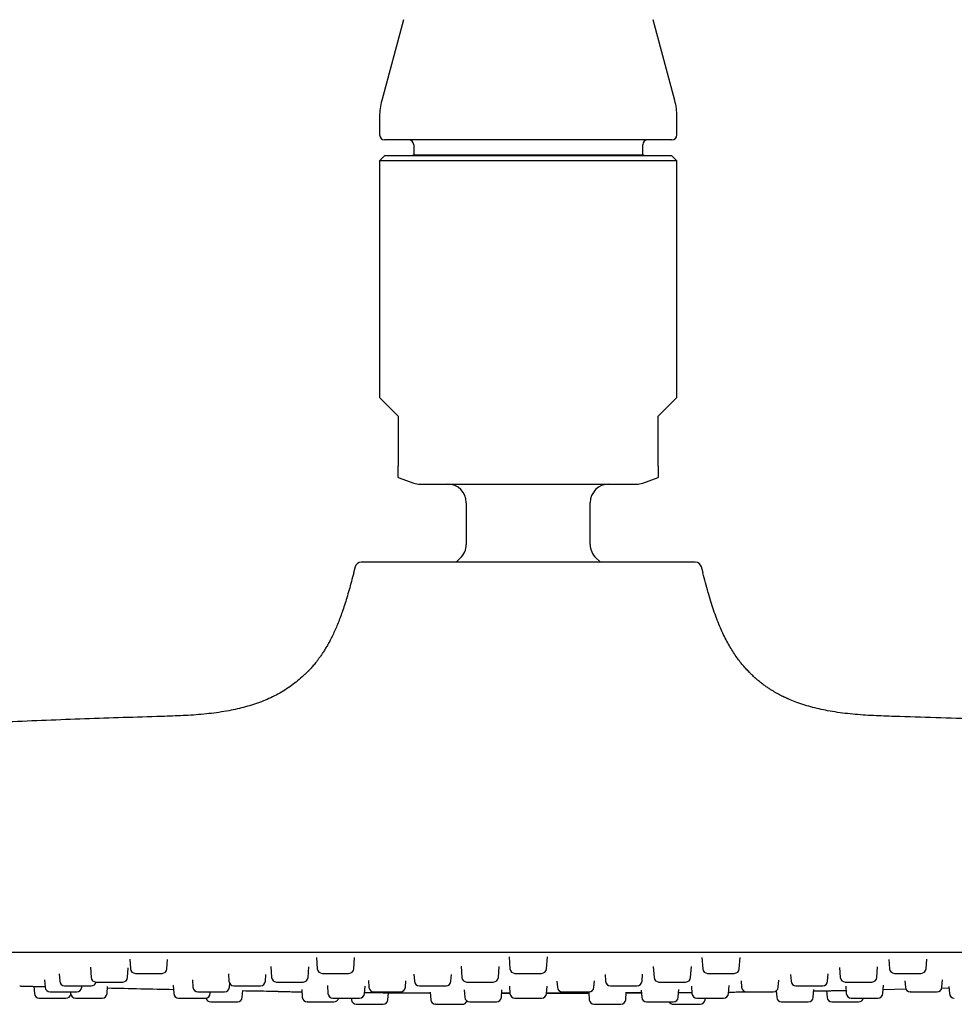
# Model space of a CAD drawing. Header units: millimetres. Extents: x 8 to 1577, y 12 to 2534.
# Tile 57 of 114: x 86 to 162, y 2397 to 2477. Entities that reach past the tile are written whole.
import ezdxf

# ---------------------------------------------------------------- set-up
doc = ezdxf.new("R2010")
doc.units = ezdxf.units.MM

msp = doc.modelspace()

# ---------------------------------------------------------------- linework, layer by layer
at = {"color": 7, "linetype": 'Continuous', "lineweight": 30}
for p, q in [((117.107, 2476.702), (115.357, 2470.17)), ((139.017, 2470.17), (137.266, 2476.702)), ((115.187, 2468.876), (115.187, 2467.398)), ((139.187, 2467.398), (139.187, 2468.876)), ((138.787, 2466.998), (115.587, 2466.998)), ((117.937, 2466.598), (117.937, 2465.798)), ((136.437, 2465.798), (136.437, 2466.598)), ((115.587, 2465.698), (115.187, 2465.298)), ((138.787, 2465.698), (115.587, 2465.698)), ((117.937, 2465.798), (117.837, 2465.698)), ((117.937, 2465.798), (127.187, 2465.798)), ((127.187, 2465.798), (136.437, 2465.798)), ((136.537, 2465.698), (136.437, 2465.798)), ((139.187, 2465.298), (138.787, 2465.698)), ((115.187, 2465.298), (115.187, 2446.198)), ((127.187, 2465.298), (115.187, 2465.298)), ((139.187, 2465.298), (127.187, 2465.298)), ((139.187, 2446.198), (139.187, 2465.298)), ((115.187, 2446.198), (116.687, 2444.698)), ((137.687, 2444.698), (139.187, 2446.198)), ((116.687, 2444.698), (116.687, 2440.64)), ((137.687, 2440.64), (137.687, 2444.698)), ((116.687, 2439.744), (117.938, 2439.289)), ((118.451, 2439.198), (135.922, 2439.198)), ((136.435, 2439.289), (137.687, 2439.744)), ((122.187, 2437.698), (122.187, 2434.331)), ((132.187, 2434.331), (132.187, 2437.698)), ((113.201, 2432.512), (113.074, 2432.032)), ((113.074, 2432.034), (113.095, 2432.034)), ((141.3, 2432.032), (141.173, 2432.512)), ((141.278, 2432.034), (141.3, 2432.034)), ((125.644, 2401.03), (125.711, 2400.07)), ((128.663, 2400.07), (128.73, 2401.029)), ((95.012, 2400.838), (95.066, 2400.07)), ((98.018, 2400.07), (98.07, 2400.817)), ((106.399, 2400.252), (106.461, 2399.37)), ((109.413, 2399.37), (109.472, 2400.223)), ((110.089, 2400.976), (110.152, 2400.07)), ((113.104, 2400.07), (113.167, 2400.965)), ((121.758, 2400.268), (121.821, 2399.37)), ((124.773, 2399.37), (124.835, 2400.26)), ((137.279, 2400.244), (137.341, 2399.37)), ((140.293, 2399.37), (140.355, 2400.263)), ((141.207, 2400.965), (141.27, 2400.07)), ((144.222, 2400.07), (144.285, 2400.976)), ((155.336, 2399.37), (155.395, 2400.22)), ((156.304, 2400.813), (156.356, 2400.07)), ((159.308, 2400.07), (159.361, 2400.834)), ((89.314, 2399.646), (89.355, 2399.07)), ((91.831, 2400.19), (91.889, 2399.37)), ((94.841, 2399.37), (94.895, 2400.147)), ((102.975, 2399.655), (103.016, 2399.07)), ((105.968, 2399.07), (106.006, 2399.61)), ((117.957, 2399.634), (117.997, 2399.07)), ((120.949, 2399.07), (120.987, 2399.613)), ((126.11, 2399.698), (128.264, 2399.698)), ((133.388, 2399.609), (133.425, 2399.07)), ((136.377, 2399.07), (136.416, 2399.63)), ((148.368, 2399.606), (148.406, 2399.07)), ((151.358, 2399.07), (151.398, 2399.65)), ((152.327, 2400.183), (152.384, 2399.37)), ((87.27, 2398.655), (87.311, 2398.07)), ((88.137, 2399.169), (88.179, 2398.57)), ((91.131, 2398.57), (91.14, 2398.698)), ((93.186, 2398.07), (93.226, 2398.637)), ((98.511, 2398.743), (98.558, 2398.07)), ((100.07, 2399.161), (100.111, 2398.57)), ((103.063, 2398.57), (103.084, 2398.874)), ((110.971, 2398.718), (111.016, 2398.07)), ((113.968, 2398.07), (114.01, 2398.676)), ((114.279, 2399.121), (114.318, 2398.57)), ((117.27, 2398.57), (117.306, 2399.088)), ((125.669, 2398.666), (125.711, 2398.07)), ((128.663, 2398.07), (128.705, 2398.665)), ((129.501, 2399.08), (129.537, 2398.57)), ((132.489, 2398.57), (132.526, 2399.094)), ((140.364, 2398.67), (140.406, 2398.07)), ((143.358, 2398.07), (143.403, 2398.712)), ((144.38, 2399.095), (144.416, 2398.57)), ((147.368, 2398.57), (147.408, 2399.141)), ((152.822, 2398.674), (152.864, 2398.07)), ((155.816, 2398.07), (155.862, 2398.737)), ((157.597, 2399.096), (157.634, 2398.57)), ((160.586, 2398.57), (160.627, 2399.163)), ((161.149, 2398.631), (161.188, 2398.07)), ((90.225, 2398.198), (90.234, 2398.07)), ((101.51, 2398.07), (101.519, 2398.198)), ((104.1, 2397.77), (104.138, 2398.321)), ((108.903, 2398.393), (108.946, 2397.77)), ((115.863, 2397.57), (115.902, 2398.134)), ((119.273, 2398.111), (117.034, 2398.124)), ((119.269, 2398.172), (119.311, 2397.57)), ((122.026, 2398.368), (122.068, 2397.77)), ((125.02, 2397.77), (125.061, 2398.356)), ((125.709, 2398.09), (125.042, 2398.092)), ((125.043, 2398.102), (125.709, 2398.101)), ((132.07, 2398.157), (132.111, 2397.57)), ((135.063, 2397.57), (135.105, 2398.172)), ((136.321, 2398.118), (135.101, 2398.112)), ((136.305, 2398.352), (136.346, 2397.77)), ((139.298, 2397.77), (139.34, 2398.382)), ((144.824, 2398.201), (144.992, 2398.203)), ((147.211, 2398.28), (147.247, 2397.77)), ((150.199, 2397.77), (150.242, 2398.388)), ((151.274, 2398.299), (151.311, 2397.77)), ((157.682, 2398.414), (155.837, 2398.375)), ((161.158, 2398.493), (160.562, 2398.479)), ((87.71, 2397.698), (89.864, 2397.698)), ((98.957, 2397.698), (101.111, 2397.698)), ((112.902, 2397.698), (112.911, 2397.57)), ((113.31, 2397.198), (115.464, 2397.198)), ((126.11, 2397.698), (128.264, 2397.698)), ((136.854, 2397.398), (136.893, 2397.398)), ((141.463, 2397.57), (141.472, 2397.698)), ((155.101, 2397.698), (155.185, 2397.698))]:
    msp.add_line(p, q, dxfattribs=at)
at = {"color": 7, "linetype": 'Continuous', "lineweight": 30, "flags": 128}
for points in [[(121.697, 2433.222), (121.463, 2433), (121.365, 2432.902)], [(133.011, 2432.899), (132.911, 2433), (132.677, 2433.222)]]:
    msp.add_lwpolyline(points, dxfattribs=at)
at = {"color": 7, "linetype": 'Continuous', "lineweight": 30}
for centre, radius, start, end in [((120.187, 2468.876), 5, 165, 180), ((134.187, 2468.876), 5, 0, 15), ((115.587, 2467.398), 0.4, 180, 270), ((117.537, 2466.598), 0.4, 0, 90), ((136.837, 2466.598), 0.4, 90, 180), ((138.787, 2467.398), 0.4, 270, 0), ((118.451, 2440.698), 1.5, 250, 270), ((120.687, 2437.698), 1.5, 0, 90), ((133.687, 2437.698), 1.5, 90, 180), ((135.922, 2440.698), 1.5, 270, 290), ((120.687, 2434.331), 1.5, 312.3436, 0), ((133.687, 2434.331), 1.5, 180, 227.6564), ((113.704, 2432.378), 0.52, 90, 165.10353), ((140.67, 2432.378), 0.52, 14.89647, 90), ((95.465, 2400.098), 0.4, 184, 270), ((97.619, 2400.098), 0.4, 270, 356), ((110.551, 2400.098), 0.4, 184, 270), ((112.705, 2400.098), 0.4, 270, 356), ((126.11, 2400.098), 0.4, 184, 270), ((128.264, 2400.098), 0.4, 270, 356), ((141.669, 2400.098), 0.4, 184, 270), ((143.823, 2400.098), 0.4, 270, 356), ((156.755, 2400.098), 0.4, 184, 270), ((158.909, 2400.098), 0.4, 270, 356), ((89.754, 2399.098), 0.4, 184, 270), ((92.288, 2399.398), 0.4, 184, 270), ((91.908, 2399.098), 0.4, 270, 345.29727), ((94.442, 2399.398), 0.4, 270, 356), ((103.415, 2399.098), 0.4, 184, 270), ((105.569, 2399.098), 0.4, 270, 356), ((106.86, 2399.398), 0.4, 184, 270), ((109.014, 2399.398), 0.4, 270, 356), ((118.396, 2399.098), 0.4, 184, 270), ((120.55, 2399.098), 0.4, 270, 356), ((122.22, 2399.398), 0.4, 184, 270), ((124.374, 2399.398), 0.4, 270, 356), ((133.824, 2399.098), 0.4, 184, 270), ((135.978, 2399.098), 0.4, 270, 356), ((137.74, 2399.398), 0.4, 184, 270), ((139.894, 2399.398), 0.4, 270, 356), ((148.805, 2399.098), 0.4, 184, 270), ((150.959, 2399.098), 0.4, 270, 356), ((152.783, 2399.398), 0.4, 184, 270), ((154.937, 2399.398), 0.4, 270, 356), ((87.71, 2398.098), 0.4, 184, 270), ((88.578, 2398.598), 0.4, 184, 270), ((89.864, 2398.098), 0.4, 270, 345.96691), ((90.633, 2398.098), 0.4, 184, 270), ((90.732, 2398.598), 0.4, 270, 356), ((92.787, 2398.098), 0.4, 270, 356), ((98.957, 2398.098), 0.4, 184, 270), ((100.51, 2398.598), 0.4, 184, 270), ((101.111, 2398.098), 0.4, 270, 356), ((102.664, 2398.598), 0.4, 270, 356), ((111.415, 2398.098), 0.4, 184, 270), ((113.569, 2398.098), 0.4, 270, 356), ((114.717, 2398.598), 0.4, 184, 270), ((116.871, 2398.598), 0.4, 270, 356), ((126.11, 2398.098), 0.4, 184, 270), ((128.264, 2398.098), 0.4, 270, 356), ((129.936, 2398.598), 0.4, 184, 270), ((132.09, 2398.598), 0.4, 270, 356), ((140.805, 2398.098), 0.4, 184, 270), ((142.959, 2398.098), 0.4, 270, 356), ((144.815, 2398.598), 0.4, 184, 270), ((146.969, 2398.598), 0.4, 270, 356), ((153.263, 2398.098), 0.4, 184, 270), ((155.417, 2398.098), 0.4, 270, 356), ((158.033, 2398.598), 0.4, 184, 270), ((160.187, 2398.598), 0.4, 270, 356), ((161.587, 2398.098), 0.4, 184, 270), ((101.547, 2397.798), 0.4, 194.05275, 270), ((103.701, 2397.798), 0.4, 270, 356), ((109.345, 2397.798), 0.4, 184, 270), ((111.499, 2397.798), 0.4, 270, 345.29727), ((113.31, 2397.598), 0.4, 184, 270), ((115.464, 2397.598), 0.4, 270, 356), ((119.71, 2397.598), 0.4, 184, 270), ((121.864, 2397.598), 0.4, 270, 341.63481), ((122.467, 2397.798), 0.4, 184, 270), ((124.621, 2397.798), 0.4, 270, 356), ((132.51, 2397.598), 0.4, 184, 270), ((134.664, 2397.598), 0.4, 270, 356), ((136.745, 2397.798), 0.4, 184, 270), ((138.91, 2397.598), 0.4, 210.10357, 270), ((138.899, 2397.798), 0.4, 270, 356), ((141.064, 2397.598), 0.4, 270, 356), ((147.646, 2397.798), 0.4, 184, 270), ((149.8, 2397.798), 0.4, 270, 356), ((151.71, 2397.798), 0.4, 184, 270), ((153.864, 2397.798), 0.4, 270, 345.29727)]:
    msp.add_arc(centre, radius, start, end, dxfattribs=at)
for points, knots in [([(116.687, 2440.17), (116.687, 2440.186), (116.687, 2440.21), (116.687, 2440.267), (116.687, 2440.324), (116.687, 2440.389), (116.687, 2440.456), (116.687, 2440.519), (116.687, 2440.583), (116.687, 2440.626), (116.687, 2440.64)], [0, 0, 0, 0, 0.273314, 0.413204, 0.55475, 0.705355, 0.781619, 0.857689, 0.955037, 1, 1, 1, 1]), ([(116.687, 2439.745), (116.687, 2439.748), (116.687, 2439.756), (116.687, 2439.818), (116.687, 2439.909), (116.687, 2440.024), (116.687, 2440.121), (116.687, 2440.17)], [0, 0, 0, 0, 0.209579, 0.429442, 0.619318, 0.809358, 1, 1, 1, 1]), ([(137.687, 2440.64), (137.687, 2440.611), (137.687, 2440.546), (137.687, 2440.466), (137.687, 2440.401), (137.687, 2440.337), (137.687, 2440.276), (137.687, 2440.212), (137.687, 2440.186), (137.687, 2440.17)], [0, 0, 0, 0, 0.0950051, 0.2111632, 0.3007977, 0.3906374, 0.5558864, 0.7251204, 1, 1, 1, 1]), ([(137.687, 2440.17), (137.687, 2440.108), (137.687, 2440.014), (137.687, 2439.918), (137.687, 2439.856), (137.687, 2439.808), (137.687, 2439.772), (137.687, 2439.752), (137.687, 2439.74), (137.687, 2439.745), (137.687, 2439.745)], [0, 0, 0, 0, 0.246336, 0.369657, 0.492977, 0.617131, 0.741285, 0.865662, 0.990039, 1, 1, 1, 1]), ([(127.187, 2432.898), (126.94, 2432.898), (126.448, 2432.898), (125.712, 2432.898), (124.976, 2432.898), (124.238, 2432.898), (123.502, 2432.898), (122.774, 2432.898), (122.087, 2432.898), (121.441, 2432.898), (120.836, 2432.898), (120.248, 2432.898), (119.715, 2432.898), (119.236, 2432.898), (118.808, 2432.898), (118.394, 2432.898), (117.993, 2432.898), (117.579, 2432.898), (117.156, 2432.898), (116.73, 2432.898), (116.329, 2432.898), (115.956, 2432.898), (115.612, 2432.898), (115.296, 2432.898), (115.007, 2432.898), (114.73, 2432.898), (114.471, 2432.898), (114.239, 2432.898), (114.046, 2432.898), (113.894, 2432.898), (113.785, 2432.898), (113.716, 2432.898), (113.708, 2432.898), (113.704, 2432.898)], [0, 0, 0, 0, 0.034903, 0.069732, 0.104591, 0.140109, 0.17611, 0.21209, 0.248165, 0.280145, 0.31205, 0.343961, 0.375959, 0.401382, 0.426747, 0.452096, 0.47747, 0.502907, 0.533848, 0.564721, 0.5956, 0.626559, 0.656818, 0.687015, 0.717218, 0.747496, 0.783235, 0.818898, 0.854597, 0.890741, 0.927143, 0.963523, 1, 1, 1, 1]), ([(140.67, 2432.898), (140.668, 2432.898), (140.664, 2432.898), (140.629, 2432.898), (140.572, 2432.898), (140.492, 2432.898), (140.395, 2432.898), (140.285, 2432.898), (140.168, 2432.898), (140.036, 2432.898), (139.888, 2432.898), (139.7, 2432.898), (139.462, 2432.898), (139.164, 2432.898), (138.836, 2432.898), (138.475, 2432.898), (138.082, 2432.898), (137.657, 2432.898), (137.205, 2432.898), (136.725, 2432.898), (136.221, 2432.898), (135.692, 2432.898), (135.141, 2432.898), (134.61, 2432.898), (134.105, 2432.898), (133.632, 2432.898), (133.148, 2432.898), (132.655, 2432.898), (132.118, 2432.898), (131.538, 2432.898), (130.914, 2432.898), (130.282, 2432.898), (129.654, 2432.898), (129.032, 2432.898), (128.419, 2432.898), (127.804, 2432.898), (127.393, 2432.898), (127.187, 2432.898)], [0, 0, 0, 0, 0.026117, 0.052184, 0.078247, 0.104348, 0.131337, 0.153069, 0.174774, 0.196478, 0.218207, 0.239986, 0.272177, 0.304293, 0.336414, 0.368624, 0.401503, 0.4343, 0.467104, 0.500001, 0.53288, 0.565677, 0.598481, 0.631379, 0.657141, 0.682845, 0.708531, 0.734243, 0.760022, 0.790921, 0.821753, 0.852592, 0.88351, 0.912658, 0.941749, 0.970842, 1, 1, 1, 1]), ([(113.095, 2432.034), (113.032, 2431.799), (112.911, 2431.342), (112.727, 2430.673), (112.544, 2430.039), (112.36, 2429.443), (112.174, 2428.884), (111.985, 2428.364), (111.795, 2427.882), (111.602, 2427.43), (111.408, 2427.01), (111.212, 2426.621), (111.021, 2426.27), (110.836, 2425.953), (110.66, 2425.671), (110.488, 2425.41), (110.323, 2425.174), (110.166, 2424.963), (110.025, 2424.782), (109.897, 2424.624), (109.778, 2424.483), (109.65, 2424.337), (109.551, 2424.227), (109.475, 2424.146), (109.438, 2424.108), (109.4, 2424.07), (109.357, 2424.028), (109.308, 2423.982), (109.256, 2423.934), (109.203, 2423.886), (109.151, 2423.838), (109.098, 2423.79), (109.067, 2423.761), (109.051, 2423.746)], [0, 0, 0, 0, 0.073457, 0.14358, 0.210216, 0.273281, 0.332744, 0.38862, 0.440954, 0.489816, 0.537367, 0.581295, 0.621696, 0.658665, 0.692286, 0.722631, 0.753218, 0.77973, 0.802311, 0.822639, 0.841358, 0.858485, 0.88121, 0.886444, 0.891961, 0.898048, 0.904923, 0.91557, 0.928134, 0.94277, 0.959584, 0.978645, 1, 1, 1, 1]), ([(148.215, 2421.844), (148.195, 2421.853), (148.157, 2421.87), (148.087, 2421.9), (148.018, 2421.93), (147.951, 2421.958), (147.891, 2421.985), (147.829, 2422.013), (147.766, 2422.043), (147.701, 2422.074), (147.617, 2422.116), (147.518, 2422.167), (147.402, 2422.229), (147.284, 2422.293), (147.142, 2422.374), (146.975, 2422.472), (146.781, 2422.592), (146.572, 2422.728), (146.338, 2422.889), (146.072, 2423.084), (145.807, 2423.295), (145.548, 2423.515), (145.301, 2423.74), (145.044, 2423.993), (144.778, 2424.274), (144.507, 2424.584), (144.234, 2424.925), (143.961, 2425.297), (143.688, 2425.706), (143.416, 2426.155), (143.147, 2426.646), (142.883, 2427.182), (142.627, 2427.761), (142.38, 2428.383), (142.144, 2429.043), (141.919, 2429.741), (141.702, 2430.473), (141.49, 2431.242), (141.35, 2431.766), (141.279, 2432.034)], [0, 0, 0, 0, 0.019083, 0.035872, 0.050456, 0.06002, 0.068486, 0.075954, 0.082569, 0.088532, 0.094108, 0.103651, 0.113401, 0.123342, 0.133474, 0.149779, 0.16664, 0.184278, 0.20536, 0.229871, 0.257812, 0.280721, 0.305535, 0.332279, 0.360989, 0.391715, 0.423912, 0.458184, 0.49461, 0.533282, 0.575063, 0.619373, 0.666305, 0.715935, 0.768312, 0.822435, 0.879172, 0.938418, 1, 1, 1, 1]), ([(109.049, 2423.75), (109.009, 2423.71), (108.817, 2423.521), (108.447, 2423.214), (107.938, 2422.831), (107.401, 2422.482), (106.839, 2422.165), (106.253, 2421.88), (105.644, 2421.626), (105.014, 2421.402), (104.365, 2421.207), (103.697, 2421.04), (102.981, 2420.892), (102.214, 2420.766), (101.4, 2420.663), (100.572, 2420.585), (99.735, 2420.528), (98.89, 2420.486), (98.039, 2420.456), (97.471, 2420.439), (97.187, 2420.43)], [0, 0, 0, 0, 0.013599, 0.063868, 0.114246, 0.164886, 0.215932, 0.26751, 0.319724, 0.372655, 0.426354, 0.48085, 0.536142, 0.600274, 0.665339, 0.73123, 0.797807, 0.864911, 0.932368, 1, 1, 1, 1]), ([(157.187, 2420.43), (156.902, 2420.439), (156.334, 2420.456), (155.484, 2420.486), (154.639, 2420.528), (153.801, 2420.585), (152.974, 2420.663), (152.159, 2420.766), (151.393, 2420.892), (150.676, 2421.04), (150.009, 2421.207), (149.36, 2421.402), (148.761, 2421.612), (148.386, 2421.773), (148.216, 2421.847)], [0, 0, 0, 0, 0.0933757, 0.1865108, 0.2791583, 0.371078, 0.4620492, 0.5518818, 0.6404258, 0.7167648, 0.7920042, 0.8661446, 0.9392227, 1, 1, 1, 1]), ([(97.187, 2420.43), (95.12, 2420.365), (90.985, 2420.233), (84.785, 2419.987), (78.587, 2419.705), (72.39, 2419.384), (66.196, 2419.025), (60.122, 2418.635), (54.17, 2418.216), (48.692, 2417.802), (45.161, 2417.508), (43.572, 2417.376)], [0, 0, 0, 0, 0.115525, 0.231056, 0.346588, 0.462119, 0.577646, 0.693164, 0.802071, 0.910971, 1, 1, 1, 1]), ([(210.803, 2417.377), (210.627, 2417.392), (208.244, 2417.599), (203.651, 2417.957), (197.022, 2418.447), (190.39, 2418.888), (183.754, 2419.287), (177.115, 2419.641), (170.474, 2419.95), (163.831, 2420.218), (159.402, 2420.36), (157.187, 2420.43)], [0, 0, 0, 0, 0.009853, 0.133596, 0.257347, 0.381109, 0.504882, 0.628662, 0.752445, 0.876225, 1, 1, 1, 1]), ([(50.442, 2401.398), (53.651, 2401.398), (60.068, 2401.398), (69.695, 2401.398), (79.322, 2401.398), (88.949, 2401.398), (98.519, 2401.398), (108.031, 2401.398), (117.486, 2401.398), (126.941, 2401.398), (136.461, 2401.398), (146.044, 2401.398), (155.693, 2401.398), (165.341, 2401.398), (174.989, 2401.398), (184.637, 2401.398), (194.285, 2401.398), (200.716, 2401.398), (203.932, 2401.398)], [0, 0, 0, 0, 0.062736, 0.125466, 0.18819, 0.25091, 0.313626, 0.375219, 0.43681, 0.498401, 0.559991, 0.62284, 0.68569, 0.748542, 0.811399, 0.87426, 0.937127, 1, 1, 1, 1]), ([(95.466, 2399.698), (95.466, 2399.698), (95.462, 2399.698), (95.488, 2399.698), (95.559, 2399.698), (95.653, 2399.698), (95.747, 2399.698), (95.847, 2399.698), (95.987, 2399.698), (96.151, 2399.698), (96.302, 2399.698), (96.436, 2399.698), (96.6, 2399.698), (96.791, 2399.698), (97, 2399.698), (97.158, 2399.698), (97.271, 2399.698), (97.37, 2399.698), (97.473, 2399.698), (97.55, 2399.698), (97.595, 2399.698), (97.616, 2399.698), (97.617, 2399.698), (97.617, 2399.698)], [0, 0, 0, 0, 0.0088782, 0.073773, 0.1388263, 0.2037212, 0.2360986, 0.2688595, 0.3287609, 0.3888192, 0.4288762, 0.4686822, 0.5088782, 0.573773, 0.6388263, 0.7037212, 0.7360986, 0.7688595, 0.8287609, 0.8888192, 0.9288762, 0.9686822, 1, 1, 1, 1]), ([(110.553, 2399.698), (110.553, 2399.698), (110.552, 2399.698), (110.575, 2399.698), (110.631, 2399.698), (110.74, 2399.698), (110.86, 2399.698), (110.972, 2399.698), (111.088, 2399.698), (111.243, 2399.698), (111.418, 2399.698), (111.575, 2399.698), (111.711, 2399.698), (111.873, 2399.698), (112.057, 2399.698), (112.25, 2399.698), (112.39, 2399.698), (112.484, 2399.698), (112.564, 2399.698), (112.641, 2399.698), (112.688, 2399.698), (112.706, 2399.698), (112.704, 2399.698), (112.703, 2399.698)], [0, 0, 0, 0, 0.024313, 0.064473, 0.129368, 0.194421, 0.259316, 0.291693, 0.324454, 0.384356, 0.444414, 0.484471, 0.524277, 0.564473, 0.629368, 0.694421, 0.759316, 0.791694, 0.824454, 0.884356, 0.944414, 0.984471, 1, 1, 1, 1]), ([(141.685, 2399.698), (141.695, 2399.698), (141.713, 2399.698), (141.762, 2399.698), (141.839, 2399.698), (141.956, 2399.698), (142.124, 2399.698), (142.284, 2399.698), (142.422, 2399.698), (142.559, 2399.698), (142.731, 2399.698), (142.911, 2399.698), (143.065, 2399.698), (143.192, 2399.698), (143.336, 2399.698), (143.49, 2399.698), (143.634, 2399.698), (143.724, 2399.698), (143.775, 2399.698), (143.809, 2399.698), (143.828, 2399.698), (143.822, 2399.698), (143.822, 2399.698)], [0, 0, 0, 0, 0.042449, 0.084597, 0.127119, 0.19583, 0.26471, 0.333422, 0.367703, 0.402391, 0.465816, 0.529407, 0.57182, 0.613967, 0.656527, 0.725239, 0.794118, 0.86283, 0.897112, 0.9318, 0.995224, 1, 1, 1, 1]), ([(156.757, 2399.698), (156.759, 2399.698), (156.761, 2399.698), (156.799, 2399.698), (156.82, 2399.698)], [0, 0, 0, 0, 0.459775, 1, 1, 1, 1]), ([(156.82, 2399.698), (156.837, 2399.698), (156.871, 2399.698), (156.941, 2399.698), (157.042, 2399.698), (157.183, 2399.698), (157.373, 2399.698), (157.547, 2399.698), (157.692, 2399.698), (157.832, 2399.698), (158.005, 2399.698), (158.181, 2399.698), (158.325, 2399.698), (158.442, 2399.698), (158.571, 2399.698), (158.702, 2399.698), (158.814, 2399.698), (158.876, 2399.698), (158.901, 2399.698), (158.911, 2399.698), (158.908, 2399.698), (158.907, 2399.698)], [0, 0, 0, 0, 0.045286, 0.09025, 0.135614, 0.208918, 0.282401, 0.355704, 0.392277, 0.429283, 0.496946, 0.564787, 0.610034, 0.654998, 0.700403, 0.773706, 0.847189, 0.920493, 0.957066, 0.994072, 1, 1, 1, 1]), ([(86.125, 2398.678), (86.128, 2398.678), (86.133, 2398.678), (86.173, 2398.677), (86.235, 2398.675), (86.333, 2398.673), (86.474, 2398.669), (86.667, 2398.664), (86.896, 2398.658), (87.157, 2398.651), (87.446, 2398.644), (87.759, 2398.636), (88.004, 2398.629), (88.146, 2398.625), (88.175, 2398.625)], [0, 0, 0, 0, 0.072935, 0.146389, 0.219682, 0.29257, 0.390615, 0.487594, 0.585203, 0.683141, 0.78014, 0.87789, 0.975625, 1, 1, 1, 1]), ([(89.756, 2398.698), (89.758, 2398.698), (89.764, 2398.698), (89.815, 2398.698), (89.877, 2398.698), (89.95, 2398.698), (90.059, 2398.698), (90.198, 2398.698), (90.333, 2398.698), (90.457, 2398.698), (90.614, 2398.698), (90.806, 2398.698), (91.026, 2398.698), (91.203, 2398.698), (91.336, 2398.698), (91.457, 2398.698), (91.591, 2398.698), (91.708, 2398.698), (91.789, 2398.698), (91.845, 2398.698), (91.889, 2398.698), (91.914, 2398.698), (91.906, 2398.698), (91.906, 2398.698)], [0, 0, 0, 0, 0.057676, 0.122571, 0.154949, 0.18771, 0.247611, 0.307669, 0.347726, 0.387532, 0.427728, 0.492623, 0.557676, 0.622571, 0.654949, 0.68771, 0.747611, 0.807669, 0.847726, 0.887532, 0.927728, 0.992623, 1, 1, 1, 1]), ([(92.293, 2398.998), (92.292, 2398.998), (92.291, 2398.998), (92.34, 2398.998), (92.415, 2398.998), (92.496, 2398.998), (92.586, 2398.998), (92.713, 2398.998), (92.868, 2398.998), (93.014, 2398.998), (93.145, 2398.998), (93.307, 2398.998), (93.5, 2398.998), (93.715, 2398.998), (93.883, 2398.998), (94.005, 2398.998), (94.114, 2398.998), (94.231, 2398.998), (94.325, 2398.998), (94.386, 2398.998), (94.421, 2398.998), (94.442, 2398.998), (94.438, 2398.998), (94.436, 2398.998)], [0, 0, 0, 0, 0.039748, 0.104802, 0.169696, 0.202074, 0.234835, 0.294736, 0.354794, 0.394852, 0.434657, 0.474854, 0.539748, 0.604802, 0.669696, 0.702074, 0.734835, 0.794736, 0.854794, 0.894852, 0.934657, 0.974854, 1, 1, 1, 1]), ([(103.416, 2398.698), (103.416, 2398.698), (103.412, 2398.698), (103.435, 2398.698), (103.503, 2398.698), (103.595, 2398.698), (103.687, 2398.698), (103.787, 2398.698), (103.925, 2398.698), (104.088, 2398.698), (104.239, 2398.698), (104.372, 2398.698), (104.536, 2398.698), (104.728, 2398.698), (104.937, 2398.698), (105.097, 2398.698), (105.211, 2398.698), (105.311, 2398.698), (105.415, 2398.698), (105.495, 2398.698), (105.542, 2398.698), (105.566, 2398.698), (105.567, 2398.698), (105.568, 2398.698)], [0, 0, 0, 0, 0.004603, 0.069498, 0.134552, 0.199446, 0.231824, 0.264585, 0.324486, 0.384544, 0.424601, 0.464407, 0.504603, 0.569498, 0.634552, 0.699446, 0.731824, 0.764585, 0.824486, 0.884544, 0.924601, 0.964407, 1, 1, 1, 1]), ([(106.86, 2398.998), (106.861, 2398.998), (106.866, 2398.998), (106.91, 2398.998), (107.002, 2398.998), (107.111, 2398.998), (107.215, 2398.998), (107.325, 2398.998), (107.473, 2398.998), (107.644, 2398.998), (107.799, 2398.998), (107.934, 2398.998), (108.098, 2398.998), (108.286, 2398.998), (108.487, 2398.998), (108.635, 2398.998), (108.739, 2398.998), (108.828, 2398.998), (108.916, 2398.998), (108.978, 2398.998), (109.007, 2398.998), (109.017, 2398.998), (109.014, 2398.998), (109.014, 2398.998)], [0, 0, 0, 0, 0.0401281, 0.1049713, 0.169973, 0.2348163, 0.267168, 0.2999028, 0.3597566, 0.4197672, 0.4597924, 0.4995667, 0.5397308, 0.6045741, 0.6695757, 0.734419, 0.7667707, 0.7995055, 0.8593593, 0.9193699, 0.9593951, 0.9991695, 1, 1, 1, 1]), ([(118.396, 2398.698), (118.396, 2398.698), (118.393, 2398.698), (118.403, 2398.698), (118.433, 2398.698), (118.501, 2398.698), (118.619, 2398.698), (118.746, 2398.698), (118.863, 2398.698), (118.984, 2398.698), (119.143, 2398.698), (119.32, 2398.698), (119.478, 2398.698), (119.613, 2398.698), (119.773, 2398.698), (119.955, 2398.698), (120.141, 2398.698), (120.274, 2398.698), (120.363, 2398.698), (120.436, 2398.698), (120.504, 2398.698), (120.544, 2398.698), (120.548, 2398.698), (120.55, 2398.698)], [0, 0, 0, 0, 0.001606, 0.04135, 0.081447, 0.14624, 0.211191, 0.275984, 0.30831, 0.34102, 0.400827, 0.460791, 0.500785, 0.540529, 0.580662, 0.645454, 0.710406, 0.775199, 0.807525, 0.840235, 0.900042, 0.960006, 1, 1, 1, 1]), ([(122.222, 2398.998), (122.222, 2398.998), (122.221, 2398.998), (122.239, 2398.998), (122.281, 2398.998), (122.361, 2398.998), (122.492, 2398.998), (122.629, 2398.998), (122.752, 2398.998), (122.877, 2398.998), (123.04, 2398.998), (123.22, 2398.998), (123.378, 2398.998), (123.512, 2398.998), (123.67, 2398.998), (123.846, 2398.998), (124.024, 2398.998), (124.148, 2398.998), (124.228, 2398.998), (124.293, 2398.998), (124.349, 2398.998), (124.375, 2398.998), (124.373, 2398.998), (124.372, 2398.998)], [0, 0, 0, 0, 0.023956, 0.063762, 0.103922, 0.168817, 0.233871, 0.298766, 0.331143, 0.363904, 0.423806, 0.483864, 0.523921, 0.563727, 0.603923, 0.668818, 0.733872, 0.798767, 0.831144, 0.863905, 0.923806, 0.983865, 1, 1, 1, 1]), ([(133.832, 2398.698), (133.839, 2398.698), (133.853, 2398.698), (133.895, 2398.698), (133.964, 2398.698), (134.073, 2398.698), (134.232, 2398.698), (134.388, 2398.698), (134.523, 2398.698), (134.657, 2398.698), (134.828, 2398.698), (135.009, 2398.698), (135.165, 2398.698), (135.294, 2398.698), (135.442, 2398.698), (135.602, 2398.698), (135.755, 2398.698), (135.853, 2398.698), (135.912, 2398.698), (135.953, 2398.698), (135.98, 2398.698), (135.975, 2398.698), (135.974, 2398.698)], [0, 0, 0, 0, 0.041695, 0.083093, 0.12486, 0.19235, 0.260006, 0.327497, 0.361169, 0.395241, 0.457538, 0.519999, 0.561658, 0.603057, 0.644861, 0.712351, 0.780007, 0.847498, 0.88117, 0.915242, 0.977539, 1, 1, 1, 1]), ([(137.752, 2398.998), (137.76, 2398.998), (137.777, 2398.998), (137.823, 2398.998), (137.897, 2398.998), (138.01, 2398.998), (138.175, 2398.998), (138.333, 2398.998), (138.47, 2398.998), (138.605, 2398.998), (138.777, 2398.998), (138.958, 2398.998), (139.112, 2398.998), (139.24, 2398.998), (139.386, 2398.998), (139.543, 2398.998), (139.69, 2398.998), (139.784, 2398.998), (139.838, 2398.998), (139.875, 2398.998), (139.897, 2398.998), (139.892, 2398.998), (139.891, 2398.998)], [0, 0, 0, 0, 0.04213, 0.08396, 0.126162, 0.194357, 0.262718, 0.330913, 0.364937, 0.399364, 0.462311, 0.525424, 0.567518, 0.609348, 0.651588, 0.719783, 0.788144, 0.856339, 0.890363, 0.92479, 0.987737, 1, 1, 1, 1]), ([(148.806, 2398.698), (148.808, 2398.698), (148.812, 2398.698), (148.853, 2398.698), (148.875, 2398.698)], [0, 0, 0, 0, 0.479757, 1, 1, 1, 1]), ([(148.875, 2398.698), (148.892, 2398.698), (148.927, 2398.698), (148.999, 2398.698), (149.101, 2398.698), (149.245, 2398.698), (149.436, 2398.698), (149.611, 2398.698), (149.756, 2398.698), (149.897, 2398.698), (150.069, 2398.698), (150.244, 2398.698), (150.388, 2398.698), (150.504, 2398.698), (150.631, 2398.698), (150.76, 2398.698), (150.87, 2398.698), (150.93, 2398.698), (150.952, 2398.698), (150.961, 2398.698), (150.958, 2398.698), (150.957, 2398.698)], [0, 0, 0, 0, 0.04532, 0.090317, 0.135714, 0.209072, 0.28261, 0.355968, 0.392567, 0.429601, 0.497314, 0.565205, 0.610486, 0.655483, 0.700921, 0.774279, 0.847816, 0.921174, 0.957774, 0.994808, 1, 1, 1, 1]), ([(152.785, 2398.998), (152.787, 2398.998), (152.79, 2398.998), (152.829, 2398.998), (152.85, 2398.998)], [0, 0, 0, 0, 0.468341, 1, 1, 1, 1]), ([(152.85, 2398.998), (152.867, 2398.998), (152.901, 2398.998), (152.972, 2398.998), (153.074, 2398.998), (153.216, 2398.998), (153.407, 2398.998), (153.581, 2398.998), (153.726, 2398.998), (153.866, 2398.998), (154.039, 2398.998), (154.214, 2398.998), (154.359, 2398.998), (154.475, 2398.998), (154.603, 2398.998), (154.734, 2398.998), (154.845, 2398.998), (154.906, 2398.998), (154.929, 2398.998), (154.939, 2398.998), (154.936, 2398.998), (154.935, 2398.998)], [0, 0, 0, 0, 0.045193, 0.090065, 0.135335, 0.208489, 0.28182, 0.354974, 0.391471, 0.428401, 0.495925, 0.563627, 0.608781, 0.653653, 0.698964, 0.772117, 0.845449, 0.918602, 0.9551, 0.99203, 1, 1, 1, 1]), ([(88.581, 2398.198), (88.582, 2398.198), (88.584, 2398.198), (88.615, 2398.198), (88.659, 2398.198), (88.736, 2398.198), (88.847, 2398.198), (88.961, 2398.198), (89.07, 2398.198), (89.213, 2398.198), (89.395, 2398.198), (89.614, 2398.198), (89.798, 2398.198), (89.941, 2398.198), (90.075, 2398.198), (90.23, 2398.198), (90.373, 2398.198), (90.483, 2398.198), (90.563, 2398.198), (90.643, 2398.198), (90.706, 2398.198), (90.736, 2398.198), (90.729, 2398.198), (90.728, 2398.198)], [0, 0, 0, 0, 0.053017, 0.085395, 0.118156, 0.178057, 0.238115, 0.278172, 0.317978, 0.358174, 0.423069, 0.488122, 0.553017, 0.585395, 0.618156, 0.678057, 0.738115, 0.778172, 0.817978, 0.858174, 0.923069, 0.988122, 1, 1, 1, 1]), ([(98.537, 2398.377), (97.656, 2398.394), (95.882, 2398.429), (94.108, 2398.472), (93.216, 2398.493)], [0, 0, 0, 0, 0.496534, 1, 1, 1, 1]), ([(100.514, 2398.198), (100.513, 2398.198), (100.507, 2398.198), (100.542, 2398.198), (100.604, 2398.198), (100.677, 2398.198), (100.759, 2398.198), (100.879, 2398.198), (101.027, 2398.198), (101.168, 2398.198), (101.296, 2398.198), (101.456, 2398.198), (101.649, 2398.198), (101.867, 2398.198), (102.04, 2398.198), (102.167, 2398.198), (102.282, 2398.198), (102.407, 2398.198), (102.512, 2398.198), (102.583, 2398.198), (102.627, 2398.198), (102.659, 2398.198), (102.659, 2398.198), (102.66, 2398.198)], [0, 0, 0, 0, 0.0182238, 0.0832771, 0.148172, 0.1805494, 0.2133103, 0.2732117, 0.33327, 0.373327, 0.413133, 0.453329, 0.5182238, 0.5832771, 0.648172, 0.6805494, 0.7133103, 0.7732117, 0.83327, 0.873327, 0.913133, 0.953329, 1, 1, 1, 1]), ([(106.987, 2398.232), (106.674, 2398.236), (105.723, 2398.247), (104.773, 2398.264), (104.135, 2398.276)], [0, 0, 0, 0, 0.329482, 1, 1, 1, 1]), ([(106.985, 2398.23), (107.014, 2398.23), (107.07, 2398.229), (107.2, 2398.228), (107.363, 2398.226), (107.561, 2398.223), (107.794, 2398.221), (108.061, 2398.217), (108.365, 2398.214), (108.65, 2398.211), (108.843, 2398.209), (108.916, 2398.208)], [0, 0, 0, 0, 0.109928, 0.219499, 0.329712, 0.441545, 0.555937, 0.673765, 0.795831, 0.922857, 1, 1, 1, 1]), ([(113.974, 2398.158), (113.974, 2398.158), (114.214, 2398.156), (114.706, 2398.152), (115.462, 2398.146), (116.248, 2398.14), (117.064, 2398.134), (117.909, 2398.129), (118.649, 2398.125), (119.107, 2398.122), (119.272, 2398.121)], [0, 0, 0, 0, 0.0002132, 0.1379, 0.2814968, 0.4310859, 0.5839071, 0.7426401, 0.9073398, 1, 1, 1, 1]), ([(113.974, 2398.151), (113.994, 2398.151), (114.128, 2398.15), (114.382, 2398.148), (114.729, 2398.144), (115.07, 2398.141), (115.399, 2398.138), (115.711, 2398.136), (116, 2398.133), (116.239, 2398.131), (116.434, 2398.129), (116.589, 2398.128), (116.724, 2398.126), (116.848, 2398.125), (116.95, 2398.124), (117.021, 2398.124), (117.03, 2398.124), (117.034, 2398.124)], [0, 0, 0, 0, 0.013711, 0.089834, 0.165678, 0.24105, 0.317265, 0.393144, 0.468487, 0.544616, 0.601267, 0.658361, 0.715345, 0.77198, 0.848329, 0.923895, 1, 1, 1, 1]), ([(114.718, 2398.198), (114.718, 2398.198), (114.715, 2398.198), (114.731, 2398.198), (114.777, 2398.198), (114.876, 2398.198), (114.989, 2398.198), (115.096, 2398.198), (115.208, 2398.198), (115.359, 2398.198), (115.531, 2398.198), (115.687, 2398.198), (115.823, 2398.198), (115.986, 2398.198), (116.173, 2398.198), (116.371, 2398.198), (116.516, 2398.198), (116.616, 2398.198), (116.702, 2398.198), (116.787, 2398.198), (116.842, 2398.198), (116.868, 2398.198), (116.869, 2398.198), (116.87, 2398.198)], [0, 0, 0, 0, 0.008424, 0.048584, 0.113479, 0.178532, 0.243427, 0.275805, 0.308565, 0.368467, 0.428525, 0.468582, 0.508388, 0.548584, 0.613479, 0.678532, 0.743427, 0.775805, 0.808566, 0.868467, 0.928526, 0.968583, 1, 1, 1, 1]), ([(132.074, 2398.097), (131.934, 2398.096), (130.798, 2398.09), (129.661, 2398.09), (128.664, 2398.09)], [0, 0, 0, 0, 0.123122, 1, 1, 1, 1]), ([(128.665, 2398.101), (128.943, 2398.101), (129.59, 2398.102), (130.592, 2398.104), (131.45, 2398.106), (131.94, 2398.108), (132.073, 2398.108)], [0, 0, 0, 0, 0.2448302, 0.5686876, 0.8824212, 1, 1, 1, 1]), ([(129.939, 2398.198), (129.944, 2398.198), (129.954, 2398.198), (129.99, 2398.198), (130.052, 2398.198), (130.153, 2398.198), (130.306, 2398.198), (130.456, 2398.198), (130.588, 2398.198), (130.721, 2398.198), (130.89, 2398.198), (131.071, 2398.198), (131.228, 2398.198), (131.359, 2398.198), (131.51, 2398.198), (131.675, 2398.198), (131.835, 2398.198), (131.941, 2398.198), (132.005, 2398.198), (132.053, 2398.198), (132.087, 2398.198), (132.086, 2398.198), (132.086, 2398.198)], [0, 0, 0, 0, 0.041069, 0.081845, 0.122984, 0.18946, 0.256099, 0.322576, 0.355743, 0.389302, 0.450664, 0.512186, 0.553219, 0.593996, 0.635172, 0.701648, 0.768287, 0.834764, 0.867931, 0.90149, 0.962852, 1, 1, 1, 1]), ([(135.101, 2398.121), (135.251, 2398.122), (135.658, 2398.124), (136.064, 2398.127), (136.32, 2398.128)], [0, 0, 0, 0, 0.367549, 1, 1, 1, 1]), ([(139.324, 2398.149), (139.44, 2398.15), (139.799, 2398.153), (140.158, 2398.156), (140.398, 2398.158), (140.4, 2398.158)], [0, 0, 0, 0, 0.323024, 0.996076, 1, 1, 1, 1]), ([(139.324, 2398.142), (139.429, 2398.142), (139.648, 2398.144), (139.989, 2398.148), (140.244, 2398.15), (140.379, 2398.151), (140.4, 2398.151)], [0, 0, 0, 0, 0.299365, 0.619974, 0.939438, 1, 1, 1, 1]), ([(143.366, 2398.186), (143.476, 2398.187), (143.78, 2398.19), (144.25, 2398.195), (144.618, 2398.199), (144.791, 2398.201), (144.799, 2398.201)], [0, 0, 0, 0, 0.22347, 0.613442, 0.982737, 1, 1, 1, 1]), ([(144.815, 2398.198), (144.818, 2398.198), (144.824, 2398.198), (144.868, 2398.198), (144.89, 2398.198)], [0, 0, 0, 0, 0.499678, 1, 1, 1, 1]), ([(144.89, 2398.198), (144.908, 2398.198), (144.944, 2398.198), (145.017, 2398.198), (145.121, 2398.198), (145.266, 2398.198), (145.459, 2398.198), (145.634, 2398.198), (145.779, 2398.198), (145.92, 2398.198), (146.092, 2398.198), (146.266, 2398.198), (146.41, 2398.198), (146.524, 2398.198), (146.651, 2398.198), (146.778, 2398.198), (146.886, 2398.198), (146.944, 2398.198), (146.964, 2398.198), (146.973, 2398.198), (146.969, 2398.198), (146.969, 2398.198)], [0, 0, 0, 0, 0.045508, 0.090692, 0.136277, 0.20994, 0.283782, 0.357444, 0.394196, 0.431383, 0.499377, 0.567549, 0.613018, 0.658202, 0.703829, 0.777491, 0.851333, 0.924995, 0.961747, 0.998934, 1, 1, 1, 1]), ([(147.115, 2398.227), (147.134, 2398.227), (147.173, 2398.228), (147.201, 2398.228), (147.215, 2398.228)], [0, 0, 0, 0, 0.479138, 1, 1, 1, 1]), ([(150.234, 2398.274), (150.242, 2398.274), (150.269, 2398.274), (150.353, 2398.276), (150.491, 2398.279), (150.685, 2398.282), (150.914, 2398.286), (151.175, 2398.291), (151.464, 2398.297), (151.776, 2398.302), (152.105, 2398.308), (152.446, 2398.314), (152.695, 2398.319), (152.829, 2398.321), (152.846, 2398.322)], [0, 0, 0, 0, 0.027389, 0.100789, 0.199517, 0.297176, 0.395475, 0.494103, 0.591781, 0.690214, 0.788645, 0.886324, 0.984955, 1, 1, 1, 1]), ([(158.038, 2398.198), (158.037, 2398.198), (158.033, 2398.198), (158.051, 2398.198), (158.085, 2398.198), (158.149, 2398.198), (158.228, 2398.198), (158.268, 2398.198)], [0, 0, 0, 0, 0.136234, 0.287323, 0.440202, 0.71992, 1, 1, 1, 1]), ([(158.268, 2398.198), (158.297, 2398.198), (158.356, 2398.198), (158.459, 2398.198), (158.596, 2398.198), (158.772, 2398.198), (158.988, 2398.198), (159.172, 2398.198), (159.317, 2398.198), (159.454, 2398.198), (159.614, 2398.198), (159.766, 2398.198), (159.883, 2398.198), (159.972, 2398.198), (160.062, 2398.198), (160.139, 2398.198), (160.184, 2398.198), (160.182, 2398.198), (160.181, 2398.198)], [0, 0, 0, 0, 0.051026, 0.101689, 0.152802, 0.235396, 0.318192, 0.400786, 0.441994, 0.48369, 0.559929, 0.636368, 0.68735, 0.738013, 0.789172, 0.871766, 0.954562, 1, 1, 1, 1]), ([(90.634, 2397.698), (90.633, 2397.698), (90.631, 2397.698), (90.65, 2397.698), (90.702, 2397.698), (90.772, 2397.698), (90.846, 2397.698), (90.953, 2397.698), (91.1, 2397.698), (91.295, 2397.698), (91.471, 2397.698), (91.617, 2397.698), (91.757, 2397.698), (91.93, 2397.698), (92.103, 2397.698), (92.245, 2397.698), (92.358, 2397.698), (92.482, 2397.698), (92.607, 2397.698), (92.712, 2397.698), (92.765, 2397.698), (92.785, 2397.698), (92.786, 2397.698), (92.786, 2397.698)], [0, 0, 0, 0, 0.0050114, 0.0649128, 0.1249711, 0.1650281, 0.2048341, 0.2450301, 0.3099249, 0.3749783, 0.4398731, 0.4722505, 0.5050114, 0.5649128, 0.6249711, 0.6650281, 0.7048341, 0.7450301, 0.8099249, 0.8749783, 0.9398731, 0.9722505, 1, 1, 1, 1]), ([(101.552, 2397.398), (101.551, 2397.398), (101.548, 2397.398), (101.581, 2397.398), (101.634, 2397.398), (101.696, 2397.398), (101.788, 2397.398), (101.922, 2397.398), (102.104, 2397.398), (102.274, 2397.398), (102.416, 2397.398), (102.556, 2397.398), (102.729, 2397.398), (102.907, 2397.398), (103.055, 2397.398), (103.176, 2397.398), (103.311, 2397.398), (103.451, 2397.398), (103.575, 2397.398), (103.648, 2397.398), (103.682, 2397.398), (103.7, 2397.398), (103.697, 2397.398), (103.696, 2397.398)], [0, 0, 0, 0, 0.03083, 0.090889, 0.130946, 0.170752, 0.210948, 0.275842, 0.340896, 0.405791, 0.438168, 0.470929, 0.53083, 0.590889, 0.630946, 0.670752, 0.710948, 0.775842, 0.840896, 0.905791, 0.938168, 0.970929, 1, 1, 1, 1]), ([(109.351, 2397.398), (109.349, 2397.398), (109.344, 2397.398), (109.373, 2397.398), (109.419, 2397.398), (109.478, 2397.398), (109.572, 2397.398), (109.697, 2397.398), (109.823, 2397.398), (109.94, 2397.398), (110.091, 2397.398), (110.279, 2397.398), (110.5, 2397.398), (110.681, 2397.398), (110.82, 2397.398), (110.948, 2397.398), (111.094, 2397.398), (111.225, 2397.398), (111.321, 2397.398), (111.389, 2397.398), (111.452, 2397.398), (111.495, 2397.398), (111.495, 2397.398), (111.494, 2397.398)], [0, 0, 0, 0, 0.0227, 0.087595, 0.119972, 0.152733, 0.212634, 0.272693, 0.31275, 0.352556, 0.392752, 0.457647, 0.5227, 0.587595, 0.619972, 0.652733, 0.712634, 0.772693, 0.81275, 0.852556, 0.892752, 0.957647, 1, 1, 1, 1]), ([(111.416, 2397.698), (111.419, 2397.698), (111.425, 2397.698), (111.491, 2397.698), (111.577, 2397.698), (111.666, 2397.698), (111.762, 2397.698), (111.897, 2397.698), (112.057, 2397.698), (112.207, 2397.698), (112.34, 2397.698), (112.503, 2397.698), (112.695, 2397.698), (112.907, 2397.698), (113.069, 2397.698), (113.186, 2397.698), (113.289, 2397.698), (113.398, 2397.698), (113.482, 2397.698), (113.534, 2397.698), (113.559, 2397.698), (113.573, 2397.698), (113.568, 2397.698), (113.567, 2397.698)], [0, 0, 0, 0, 0.059901, 0.124954, 0.189849, 0.222226, 0.254987, 0.314888, 0.374947, 0.415004, 0.45481, 0.495006, 0.559901, 0.624954, 0.689849, 0.722226, 0.754987, 0.814888, 0.874947, 0.915004, 0.95481, 0.995006, 1, 1, 1, 1]), ([(119.714, 2397.198), (119.713, 2397.198), (119.707, 2397.198), (119.742, 2397.198), (119.804, 2397.198), (119.877, 2397.198), (119.959, 2397.198), (120.079, 2397.198), (120.227, 2397.198), (120.368, 2397.198), (120.496, 2397.198), (120.656, 2397.198), (120.849, 2397.198), (121.067, 2397.198), (121.24, 2397.198), (121.367, 2397.198), (121.482, 2397.198), (121.607, 2397.198), (121.712, 2397.198), (121.783, 2397.198), (121.827, 2397.198), (121.859, 2397.198), (121.859, 2397.198), (121.86, 2397.198)], [0, 0, 0, 0, 0.018224, 0.083277, 0.148172, 0.180549, 0.21331, 0.273212, 0.33327, 0.373327, 0.413133, 0.453329, 0.518224, 0.583277, 0.648172, 0.680549, 0.71331, 0.773212, 0.83327, 0.873327, 0.913133, 0.953329, 1, 1, 1, 1]), ([(122.468, 2397.398), (122.468, 2397.398), (122.47, 2397.398), (122.499, 2397.398), (122.561, 2397.398), (122.676, 2397.398), (122.8, 2397.398), (122.915, 2397.398), (123.034, 2397.398), (123.191, 2397.398), (123.367, 2397.398), (123.525, 2397.398), (123.66, 2397.398), (123.822, 2397.398), (124.004, 2397.398), (124.193, 2397.398), (124.329, 2397.398), (124.42, 2397.398), (124.496, 2397.398), (124.569, 2397.398), (124.609, 2397.398), (124.623, 2397.398), (124.62, 2397.398), (124.62, 2397.398)], [0, 0, 0, 0, 0.0344204, 0.0745804, 0.1394753, 0.2045286, 0.2694235, 0.301801, 0.3345618, 0.3944633, 0.4545216, 0.4945787, 0.5343847, 0.5745807, 0.6394756, 0.7045289, 0.7694238, 0.8018013, 0.8345621, 0.8944635, 0.9545219, 0.994579, 1, 1, 1, 1]), ([(132.511, 2397.198), (132.511, 2397.198), (132.51, 2397.198), (132.524, 2397.198), (132.562, 2397.198), (132.623, 2397.198), (132.654, 2397.198)], [0, 0, 0, 0, 0.08371, 0.280266, 0.639901, 1, 1, 1, 1]), ([(132.654, 2397.198), (132.678, 2397.198), (132.726, 2397.198), (132.815, 2397.198), (132.937, 2397.198), (133.099, 2397.198), (133.306, 2397.198), (133.488, 2397.198), (133.635, 2397.198), (133.775, 2397.198), (133.943, 2397.198), (134.108, 2397.198), (134.24, 2397.198), (134.342, 2397.198), (134.452, 2397.198), (134.556, 2397.198), (134.633, 2397.198), (134.664, 2397.198), (134.663, 2397.198), (134.663, 2397.198)], [0, 0, 0, 0, 0.04811, 0.095878, 0.14407, 0.221945, 0.300009, 0.377884, 0.416737, 0.456051, 0.527933, 0.600004, 0.648072, 0.69584, 0.744076, 0.82195, 0.900015, 0.97789, 1, 1, 1, 1]), ([(136.746, 2397.398), (136.746, 2397.398), (136.745, 2397.398), (136.768, 2397.398), (136.817, 2397.398), (136.842, 2397.398)], [0, 0, 0, 0, 0.120178, 0.559805, 1, 1, 1, 1]), ([(136.842, 2397.398), (136.862, 2397.398), (136.902, 2397.398), (136.982, 2397.398), (137.092, 2397.398), (137.244, 2397.398), (137.442, 2397.398), (137.621, 2397.398), (137.767, 2397.398), (137.908, 2397.398), (138.079, 2397.398), (138.25, 2397.398), (138.39, 2397.398), (138.5, 2397.398), (138.621, 2397.398), (138.74, 2397.398), (138.838, 2397.398), (138.884, 2397.398), (138.898, 2397.398), (138.897, 2397.398), (138.897, 2397.398)], [0, 0, 0, 0, 0.046421, 0.092511, 0.139011, 0.214151, 0.289475, 0.364615, 0.402103, 0.440036, 0.509395, 0.578934, 0.625315, 0.671406, 0.717948, 0.793087, 0.868411, 0.943551, 0.98104, 1, 1, 1, 1]), ([(138.91, 2397.198), (138.911, 2397.198), (138.915, 2397.198), (138.941, 2397.198), (138.991, 2397.198), (139.08, 2397.198), (139.22, 2397.198), (139.363, 2397.198), (139.489, 2397.198), (139.618, 2397.198), (139.784, 2397.198), (139.919, 2397.198), (139.987, 2397.198)], [0, 0, 0, 0, 0.080114, 0.159726, 0.240117, 0.369907, 0.500013, 0.629802, 0.694557, 0.760078, 0.879962, 1, 1, 1, 1]), ([(139.987, 2397.198), (140.032, 2397.198), (140.122, 2397.198), (140.255, 2397.198), (140.411, 2397.198), (140.583, 2397.198), (140.753, 2397.198), (140.87, 2397.198), (140.944, 2397.198), (141.002, 2397.198), (141.053, 2397.198), (141.06, 2397.198), (141.064, 2397.198)], [0, 0, 0, 0, 0.080183, 0.159795, 0.240115, 0.369905, 0.500013, 0.629803, 0.694558, 0.76008, 0.879883, 1, 1, 1, 1]), ([(140.806, 2397.698), (140.805, 2397.698), (140.803, 2397.698), (140.82, 2397.698), (140.865, 2397.698), (140.887, 2397.698)], [0, 0, 0, 0, 0.0401, 0.519741, 1, 1, 1, 1]), ([(140.887, 2397.698), (140.906, 2397.698), (140.943, 2397.698), (141.018, 2397.698), (141.125, 2397.698), (141.272, 2397.698), (141.467, 2397.698), (141.643, 2397.698), (141.789, 2397.698), (141.93, 2397.698), (142.102, 2397.698), (142.275, 2397.698), (142.417, 2397.698), (142.53, 2397.698), (142.655, 2397.698), (142.779, 2397.698), (142.884, 2397.698), (142.937, 2397.698), (142.957, 2397.698), (142.958, 2397.698), (142.958, 2397.698)], [0, 0, 0, 0, 0.045817, 0.091308, 0.137204, 0.211367, 0.285712, 0.359875, 0.396877, 0.434316, 0.502773, 0.571409, 0.617187, 0.662678, 0.708615, 0.782778, 0.857122, 0.931286, 0.968287, 1, 1, 1, 1]), ([(147.646, 2397.398), (147.651, 2397.398), (147.661, 2397.398), (147.72, 2397.398), (147.787, 2397.398), (147.863, 2397.398), (147.976, 2397.398), (148.086, 2397.398), (148.141, 2397.398)], [0, 0, 0, 0, 0.206487, 0.412472, 0.515241, 0.619228, 0.809492, 1, 1, 1, 1]), ([(148.141, 2397.398), (148.18, 2397.398), (148.257, 2397.398), (148.383, 2397.398), (148.542, 2397.398), (148.734, 2397.398), (148.953, 2397.398), (149.129, 2397.398), (149.259, 2397.398), (149.378, 2397.398), (149.509, 2397.398), (149.62, 2397.398), (149.698, 2397.398), (149.748, 2397.398), (149.791, 2397.398), (149.797, 2397.398), (149.8, 2397.398)], [0, 0, 0, 0, 0.058532, 0.116647, 0.175278, 0.270022, 0.364997, 0.459741, 0.50701, 0.55484, 0.642293, 0.729976, 0.788457, 0.846572, 0.905256, 1, 1, 1, 1]), ([(151.71, 2397.398), (151.711, 2397.398), (151.715, 2397.398), (151.741, 2397.398), (151.791, 2397.398), (151.88, 2397.398), (152.02, 2397.398), (152.163, 2397.398), (152.289, 2397.398), (152.418, 2397.398), (152.584, 2397.398), (152.719, 2397.398), (152.787, 2397.398)], [0, 0, 0, 0, 0.080114, 0.159726, 0.240117, 0.369907, 0.500013, 0.629802, 0.694557, 0.760078, 0.879962, 1, 1, 1, 1]), ([(152.787, 2397.398), (152.832, 2397.398), (152.922, 2397.398), (153.055, 2397.398), (153.211, 2397.398), (153.383, 2397.398), (153.553, 2397.398), (153.67, 2397.398), (153.744, 2397.398), (153.802, 2397.398), (153.853, 2397.398), (153.86, 2397.398), (153.864, 2397.398)], [0, 0, 0, 0, 0.080183, 0.159795, 0.240115, 0.369905, 0.500013, 0.629803, 0.694558, 0.76008, 0.879883, 1, 1, 1, 1]), ([(153.263, 2397.698), (153.267, 2397.698), (153.273, 2397.698), (153.311, 2397.698), (153.361, 2397.698), (153.442, 2397.698), (153.533, 2397.698), (153.578, 2397.698)], [0, 0, 0, 0, 0.259585, 0.389098, 0.520144, 0.759918, 1, 1, 1, 1]), ([(153.578, 2397.698), (153.611, 2397.698), (153.677, 2397.698), (153.79, 2397.698), (153.936, 2397.698), (154.12, 2397.698), (154.34, 2397.698), (154.523, 2397.698), (154.665, 2397.698), (154.797, 2397.698), (154.949, 2397.698), (155.088, 2397.698), (155.193, 2397.698), (155.269, 2397.698), (155.343, 2397.698), (155.404, 2397.698), (155.413, 2397.698), (155.417, 2397.698)], [0, 0, 0, 0, 0.053455, 0.106529, 0.160075, 0.246601, 0.333338, 0.419864, 0.463034, 0.506714, 0.586582, 0.66666, 0.720069, 0.773143, 0.826737, 0.913263, 1, 1, 1, 1])]:
    msp.add_open_spline(points, degree=3, knots=knots, dxfattribs=at)

doc.saveas('drawing.dxf')
